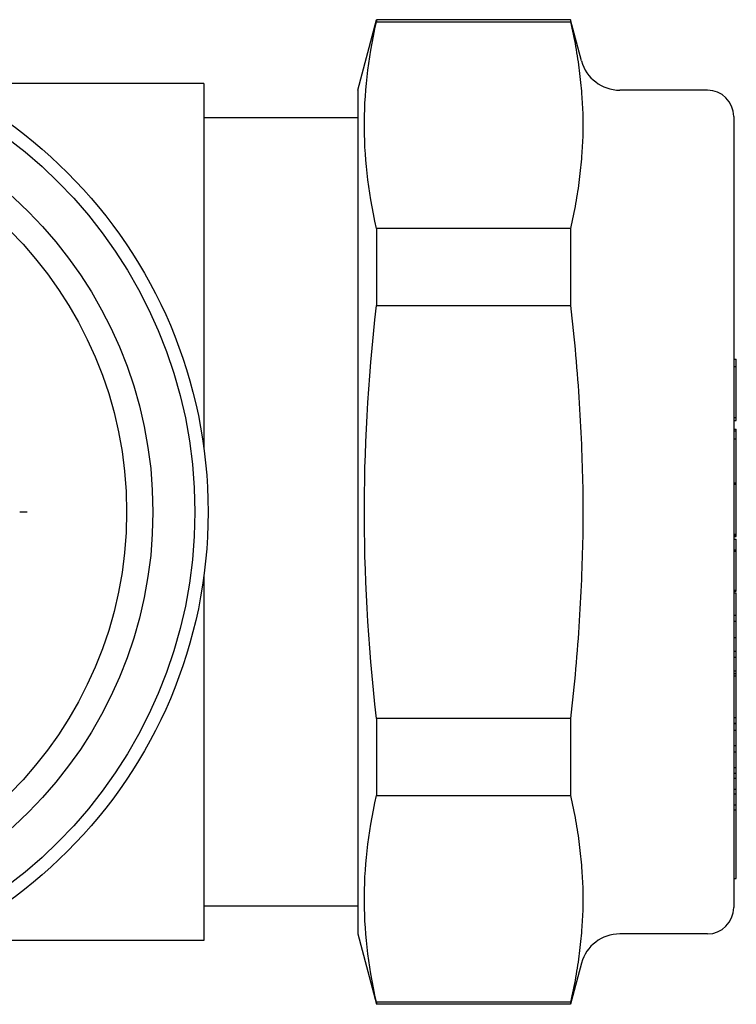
# Model space of a CAD drawing. Header units: millimetres. Extents: x 63 to 3785, y 29 to 352.
# Tile 17 of 17: x 338 to 365, y 314 to 352. Entities that reach past the tile are written whole.
import ezdxf

# ---------------------------------------------------------------- set-up
doc = ezdxf.new("R2010")
doc.units = ezdxf.units.MM
doc.layers.add('DETAIL', color=2, linetype='Continuous')

msp = doc.modelspace()

# ---------------------------------------------------------------- linework, layer by layer
at = {"layer": 'DETAIL'}
for p, q in [((350.982, 349.201), (351.7, 351.881)), ((351.7, 351.881), (351.7, 351.805)), ((359.077, 351.881), (351.7, 351.881)), ((351.7, 351.805), (359.077, 351.805)), ((359.077, 351.881), (359.077, 351.805)), ((359.497, 350.313), (359.077, 351.881)), ((345.127, 349.451), (335.249, 349.451)), ((345.127, 349.451), (345.127, 335.59)), ((350.982, 349.201), (350.982, 317.101)), ((364.282, 349.201), (360.946, 349.201)), ((350.982, 348.151), (345.127, 348.151)), ((365.282, 348.201), (365.282, 318.101)), ((351.7, 343.943), (351.7, 341.013)), ((359.077, 343.943), (351.7, 343.943)), ((359.077, 343.943), (359.077, 341.013)), ((351.7, 341.013), (359.077, 341.013)), ((365.282, 338.968), (365.382, 338.968)), ((365.282, 338.683), (365.382, 338.683)), ((365.382, 338.683), (365.382, 338.968)), ((365.382, 336.741), (365.382, 338.683)), ((365.282, 336.741), (365.382, 336.741)), ((365.282, 336.627), (365.382, 336.627)), ((365.382, 336.627), (365.382, 336.741)), ((365.282, 336.303), (365.382, 336.303)), ((365.282, 336.239), (365.382, 336.239)), ((365.382, 336.239), (365.382, 336.303)), ((365.382, 335.941), (365.382, 336.239)), ((365.282, 335.941), (365.382, 335.941)), ((365.382, 334.26), (365.382, 335.941)), ((365.282, 334.26), (365.382, 334.26)), ((365.282, 334.214), (365.382, 334.214)), ((365.382, 334.214), (365.382, 334.26)), ((365.382, 333.284), (365.382, 334.214)), ((338.406, 333.151), (338.126, 333.151)), ((365.382, 332.305), (365.382, 333.284)), ((365.282, 332.305), (365.382, 332.305)), ((365.382, 332.269), (365.382, 332.305)), ((365.282, 332.269), (365.382, 332.269)), ((365.282, 332.223), (365.382, 332.223)), ((365.282, 332.117), (365.382, 332.117)), ((365.382, 332.223), (365.382, 332.269)), ((365.382, 332.101), (365.382, 332.117)), ((365.382, 331.711), (365.382, 332.101)), ((365.282, 331.711), (365.382, 331.711)), ((365.282, 331.656), (365.382, 331.656)), ((365.382, 331.656), (365.382, 331.711)), ((365.382, 330.183), (365.382, 331.656)), ((345.127, 330.712), (345.127, 316.851)), ((365.282, 330.183), (365.382, 330.183)), ((365.282, 330.139), (365.382, 330.139)), ((365.282, 330.081), (365.382, 330.081)), ((365.382, 330.139), (365.382, 330.183)), ((365.382, 329.229), (365.382, 330.081)), ((365.282, 329.229), (365.382, 329.229)), ((365.282, 329.001), (365.382, 329.001)), ((365.382, 329.001), (365.382, 329.229)), ((365.382, 328.382), (365.382, 329.001)), ((365.282, 328.382), (365.382, 328.382)), ((365.382, 327.852), (365.382, 328.382)), ((365.282, 327.852), (365.382, 327.852)), ((365.382, 327.631), (365.382, 327.852)), ((365.282, 327.631), (365.382, 327.631)), ((365.382, 327.107), (365.382, 327.631)), ((365.282, 327.107), (365.382, 327.107)), ((365.382, 327.007), (365.382, 327.107)), ((365.282, 327.007), (365.382, 327.007)), ((365.282, 326.924), (365.382, 326.924)), ((365.382, 326.924), (365.382, 327.007)), ((365.382, 325.328), (365.382, 326.924)), ((351.7, 325.289), (351.7, 322.36)), ((359.077, 325.289), (351.7, 325.289)), ((359.077, 325.289), (359.077, 322.36)), ((365.282, 325.328), (365.382, 325.328)), ((365.382, 325.118), (365.382, 325.328)), ((365.282, 325.118), (365.382, 325.118)), ((365.282, 325.107), (365.382, 325.107)), ((365.282, 324.85), (365.382, 324.85)), ((365.382, 325.107), (365.382, 325.118)), ((365.382, 324.85), (365.382, 325.107)), ((365.382, 324.265), (365.382, 324.85)), ((365.282, 324.265), (365.382, 324.265)), ((365.382, 324.025), (365.382, 324.265)), ((365.282, 324.025), (365.382, 324.025)), ((365.382, 323.436), (365.382, 324.025)), ((365.282, 323.436), (365.382, 323.436)), ((365.382, 323.214), (365.382, 323.436)), ((365.282, 323.214), (365.382, 323.214)), ((365.282, 323.029), (365.382, 323.029)), ((365.382, 323.029), (365.382, 323.214)), ((365.382, 322.608), (365.382, 323.029)), ((365.282, 322.608), (365.382, 322.608)), ((365.382, 322.435), (365.382, 322.608)), ((351.7, 322.36), (359.077, 322.36)), ((365.282, 322.435), (365.382, 322.435)), ((365.382, 322.011), (365.382, 322.435)), ((365.282, 322.011), (365.382, 322.011)), ((365.282, 321.826), (365.382, 321.826)), ((365.382, 321.826), (365.382, 322.011)), ((365.382, 319.202), (365.382, 321.826)), ((365.282, 319.202), (365.382, 319.202)), ((350.982, 318.151), (345.127, 318.151)), ((350.982, 317.101), (351.7, 314.421)), ((364.282, 317.101), (360.946, 317.101)), ((345.127, 316.851), (335.249, 316.851)), ((359.497, 315.99), (359.077, 314.421)), ((351.7, 314.498), (351.7, 314.421)), ((359.077, 314.498), (351.7, 314.498)), ((359.077, 314.421), (351.7, 314.421)), ((359.077, 314.498), (359.077, 314.421))]:
    msp.add_line(p, q, dxfattribs=at)
at = {"layer": 'DETAIL', "flags": 128}
for points in [[(351.7, 343.943), (351.639, 344.22), (351.583, 344.492), (351.532, 344.759), (351.486, 345.022), (351.443, 345.282), (351.405, 345.539), (351.371, 345.792), (351.341, 346.043), (351.314, 346.292), (351.292, 346.538), (351.273, 346.783), (351.259, 347.027), (351.248, 347.27), (351.24, 347.512), (351.237, 347.753), (351.237, 347.994), (351.24, 348.236), (351.248, 348.478), (351.259, 348.721), (351.273, 348.964), (351.292, 349.209), (351.314, 349.456), (351.341, 349.704), (351.371, 349.955), (351.405, 350.209), (351.443, 350.465), (351.486, 350.725), (351.532, 350.988), (351.583, 351.256), (351.639, 351.528), (351.7, 351.805)], [(359.077, 351.805), (359.104, 351.684), (359.13, 351.564), (359.155, 351.444), (359.179, 351.326), (359.203, 351.207), (359.225, 351.09), (359.247, 350.973), (359.268, 350.857), (359.288, 350.741), (359.308, 350.626), (359.326, 350.511), (359.344, 350.397), (359.361, 350.283), (359.377, 350.169), (359.393, 350.056), (359.407, 349.943), (359.421, 349.831), (359.434, 349.718), (359.447, 349.606), (359.458, 349.495), (359.469, 349.383), (359.479, 349.272), (359.488, 349.16), (359.497, 349.049)], [(359.497, 349.049), (359.504, 348.951), (359.511, 348.852), (359.517, 348.752), (359.524, 348.652), (359.529, 348.552), (359.534, 348.452), (359.539, 348.352), (359.543, 348.254), (359.546, 348.156), (359.548, 348.06), (359.55, 347.966), (359.55, 347.874), (359.55, 347.781), (359.548, 347.687), (359.546, 347.591), (359.543, 347.494), (359.539, 347.395), (359.534, 347.296), (359.529, 347.196), (359.524, 347.096), (359.517, 346.995), (359.511, 346.896), (359.504, 346.797), (359.497, 346.698)], [(359.497, 346.698), (359.488, 346.587), (359.479, 346.476), (359.469, 346.364), (359.458, 346.253), (359.447, 346.141), (359.434, 346.029), (359.421, 345.917), (359.407, 345.804), (359.393, 345.691), (359.377, 345.578), (359.361, 345.465), (359.344, 345.351), (359.326, 345.237), (359.308, 345.122), (359.288, 345.006), (359.268, 344.891), (359.247, 344.774), (359.225, 344.658), (359.203, 344.54), (359.179, 344.422), (359.155, 344.303), (359.13, 344.184), (359.104, 344.064), (359.077, 343.943)], [(351.7, 325.289), (351.639, 325.843), (351.583, 326.387), (351.532, 326.922), (351.486, 327.449), (351.443, 327.968), (351.405, 328.481), (351.371, 328.988), (351.341, 329.49), (351.314, 329.987), (351.292, 330.48), (351.273, 330.97), (351.259, 331.458), (351.248, 331.943), (351.24, 332.427), (351.237, 332.91), (351.237, 333.393), (351.24, 333.876), (351.248, 334.359), (351.259, 334.845), (351.273, 335.332), (351.292, 335.822), (351.314, 336.316), (351.341, 336.813), (351.371, 337.315), (351.405, 337.822), (351.443, 338.334), (351.486, 338.854), (351.532, 339.381), (351.583, 339.916), (351.639, 340.46), (351.7, 341.013)], [(359.077, 341.013), (359.104, 340.771), (359.13, 340.531), (359.155, 340.292), (359.179, 340.055), (359.203, 339.819), (359.225, 339.584), (359.247, 339.35), (359.268, 339.117), (359.288, 338.886), (359.308, 338.655), (359.326, 338.426), (359.344, 338.197), (359.361, 337.969), (359.377, 337.742), (359.393, 337.516), (359.407, 337.29), (359.421, 337.065), (359.434, 336.841), (359.447, 336.617), (359.458, 336.393), (359.469, 336.17), (359.479, 335.947), (359.488, 335.724), (359.497, 335.502)], [(359.497, 335.502), (359.504, 335.306), (359.511, 335.108), (359.517, 334.908), (359.524, 334.708), (359.529, 334.507), (359.534, 334.307), (359.539, 334.109), (359.543, 333.911), (359.546, 333.716), (359.548, 333.524), (359.55, 333.336), (359.55, 333.151), (359.55, 332.967), (359.548, 332.778), (359.546, 332.586), (359.543, 332.391), (359.539, 332.194), (359.534, 331.995), (359.529, 331.795), (359.524, 331.595), (359.517, 331.395), (359.511, 331.195), (359.504, 330.997), (359.497, 330.8)], [(359.497, 330.8), (359.488, 330.578), (359.479, 330.356), (359.469, 330.133), (359.458, 329.91), (359.447, 329.686), (359.434, 329.462), (359.421, 329.238), (359.407, 329.012), (359.393, 328.787), (359.377, 328.56), (359.361, 328.333), (359.344, 328.106), (359.326, 327.877), (359.308, 327.647), (359.288, 327.417), (359.268, 327.185), (359.247, 326.953), (359.225, 326.719), (359.203, 326.484), (359.179, 326.248), (359.155, 326.01), (359.13, 325.771), (359.104, 325.531), (359.077, 325.289)], [(351.7, 314.498), (351.639, 314.775), (351.583, 315.047), (351.532, 315.314), (351.486, 315.578), (351.443, 315.837), (351.405, 316.094), (351.371, 316.347), (351.341, 316.598), (351.314, 316.847), (351.292, 317.093), (351.273, 317.338), (351.259, 317.582), (351.248, 317.825), (351.24, 318.067), (351.237, 318.308), (351.237, 318.55), (351.24, 318.791), (351.248, 319.033), (351.259, 319.276), (351.273, 319.519), (351.292, 319.764), (351.314, 320.011), (351.341, 320.26), (351.371, 320.511), (351.405, 320.764), (351.443, 321.02), (351.486, 321.28), (351.532, 321.544), (351.583, 321.811), (351.639, 322.083), (351.7, 322.36)], [(359.077, 322.36), (359.104, 322.239), (359.13, 322.119), (359.155, 321.999), (359.179, 321.881), (359.203, 321.763), (359.225, 321.645), (359.247, 321.528), (359.268, 321.412), (359.288, 321.296), (359.308, 321.181), (359.326, 321.066), (359.344, 320.952), (359.361, 320.838), (359.377, 320.724), (359.393, 320.611), (359.407, 320.498), (359.421, 320.386), (359.434, 320.274), (359.447, 320.162), (359.458, 320.05), (359.469, 319.938), (359.479, 319.827), (359.488, 319.715), (359.497, 319.604)], [(359.497, 319.604), (359.504, 319.506), (359.511, 319.407), (359.517, 319.307), (359.524, 319.207), (359.529, 319.107), (359.534, 319.007), (359.539, 318.908), (359.543, 318.809), (359.546, 318.711), (359.548, 318.615), (359.55, 318.521), (359.55, 318.429), (359.55, 318.337), (359.548, 318.242), (359.546, 318.146), (359.543, 318.049), (359.539, 317.95), (359.534, 317.851), (359.529, 317.751), (359.524, 317.651), (359.517, 317.551), (359.511, 317.451), (359.504, 317.352), (359.497, 317.253)], [(359.497, 317.253), (359.488, 317.142), (359.479, 317.031), (359.469, 316.92), (359.458, 316.808), (359.447, 316.696), (359.434, 316.584), (359.421, 316.472), (359.407, 316.359), (359.393, 316.247), (359.377, 316.133), (359.361, 316.02), (359.344, 315.906), (359.326, 315.792), (359.308, 315.677), (359.288, 315.562), (359.268, 315.446), (359.247, 315.33), (359.225, 315.213), (359.203, 315.095), (359.179, 314.977), (359.155, 314.858), (359.13, 314.739), (359.104, 314.619), (359.077, 314.498)]]:
    msp.add_lwpolyline(points, dxfattribs=at)
at = {"layer": 'DETAIL'}
for radius in [18.25, 17.75, 16.15, 15.151]:
    msp.add_circle((327.041, 333.151), radius, dxfattribs=at)
for centre, radius, start, end in [((360.946, 350.701), 1.5, 195, 270), ((364.282, 348.201), 1, 0, 90), ((364.282, 318.101), 1, 270, 0), ((360.946, 315.601), 1.5, 90, 165)]:
    msp.add_arc(centre, radius, start, end, dxfattribs=at)

doc.saveas('drawing.dxf')
